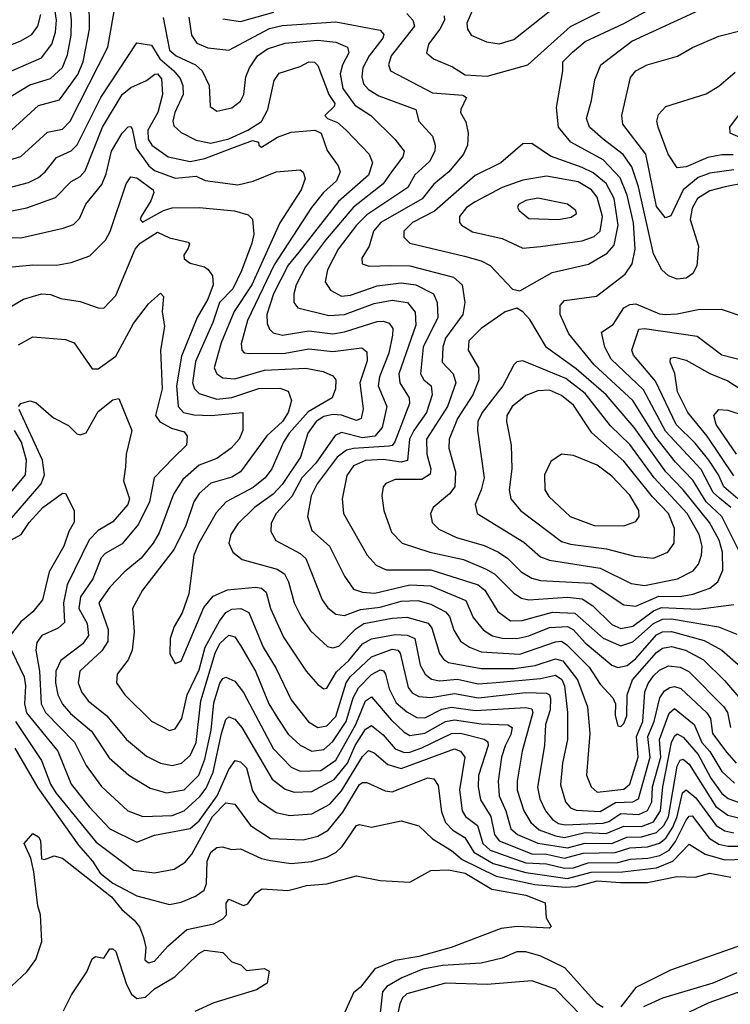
# Model space of a CAD drawing. Extents: x 1308313 to 1441400, y 959662 to 1036319.
# Tile 182 of 256: x 1329721 to 1332113, y 1009694 to 1013007. Entities that reach past the tile are written whole.
import ezdxf

# ---------------------------------------------------------------- set-up
doc = ezdxf.new("R2010")
doc.units = 0

msp = doc.modelspace()

# ---------------------------------------------------------------- linework, layer by layer
at = {"layer": '0CON10XD'}
for points in [[(1329655, 1012818.6), (1329795, 1012879), (1329829.1, 1012925), (1329841.4, 1012965), (1329845.4, 1013005), (1329822.8, 1013155)], [(1329666.5, 1012733.5), (1329755, 1012787.8), (1329825, 1012809.2), (1329865, 1012846.6), (1329881.8, 1012888.2), (1329894.3, 1012955), (1329895.6, 1013005.6), (1329878.6, 1013155)], [(1329646.4, 1012523.6), (1329725, 1012546.3), (1329815, 1012628.6), (1329865, 1012639), (1329891.6, 1012665), (1330018.4, 1012915), (1330046, 1013074)], [(1329695, 1012635.9), (1329785, 1012718.2), (1329855, 1012736.9), (1329917, 1012823), (1329934.9, 1012865), (1329955.9, 1012975), (1329954.8, 1013075)], [(1331150, 1013020), (1331151.6, 1013005), (1331135.6, 1012975), (1331097.1, 1012925), (1331091.2, 1012895), (1331114.4, 1012875), (1331178.3, 1012848.3), (1331221.2, 1012821.2), (1331295, 1012817.4), (1331431.9, 1012855), (1331575, 1012984.3), (1331774.5, 1013085.5)], [(1331252.7, 1013055), (1331225.9, 1012995), (1331228.5, 1012975), (1331241.1, 1012955), (1331292.3, 1012932.3), (1331335, 1012925.4), (1331385, 1012940.9), (1331515, 1013043.1)], [(1332204.7, 1011095), (1332085.1, 1011335), (1332032.5, 1011385), (1331987, 1011457), (1331928.5, 1011518.5), (1331862.2, 1011602.2), (1331784.8, 1011725), (1331655.2, 1011845), (1331569.9, 1011949.9), (1331541.1, 1012015), (1331540.9, 1012045), (1331555, 1012061.8), (1331663.3, 1012076.7), (1331759.8, 1012150.2), (1331782.5, 1012185), (1331793.4, 1012235), (1331787, 1012323), (1331766, 1012416), (1331743, 1012475), (1331685, 1012535.9), (1331576.5, 1012595), (1331534.7, 1012645), (1331528.8, 1012711.2), (1331550, 1012835), (1331550, 1012865), (1331582.3, 1012897.7), (1331625, 1012933.7), (1331755, 1012994.5), (1331875, 1013060.3)], [(1332165, 1012458.4), (1332095.7, 1012445), (1332045, 1012430.8), (1332003.2, 1012405), (1331985, 1012372.2), (1331978.4, 1012335), (1332006.6, 1012245), (1332001.2, 1012178.8), (1331987.1, 1012152.9), (1331965, 1012136.9), (1331935, 1012134.1), (1331905, 1012145.3), (1331883.4, 1012165), (1331855, 1012218.9), (1331804.9, 1012444.9), (1331781.5, 1012511.5), (1331753, 1012553), (1331685.5, 1012604.5), (1331639.1, 1012645), (1331628.8, 1012675), (1331646.5, 1012735), (1331657.8, 1012805), (1331677.8, 1012855), (1331781.5, 1012935), (1332064.8, 1013065.2)], [(1329655, 1012908.3), (1329725, 1012936.1), (1329762.3, 1012957.7), (1329781.9, 1012985), (1329792.1, 1013025)], [(1330204.3, 1013014.3), (1330226, 1012905), (1330248.1, 1012885), (1330313.2, 1012855), (1330335.8, 1012835), (1330358.8, 1012785), (1330362.5, 1012715), (1330385, 1012699.4), (1330435, 1012710.8), (1330465, 1012732.5), (1330475.3, 1012755), (1330482.4, 1012815), (1330494.8, 1012845), (1330521.6, 1012885), (1330555, 1012909.2), (1330615, 1012927.6), (1330725, 1012938.1), (1330785, 1012931.1), (1330824.5, 1012915), (1330829, 1012895), (1330808.3, 1012855), (1330800.6, 1012825), (1330809.4, 1012775), (1330849.9, 1012719.9), (1330903.8, 1012685), (1330984.6, 1012605), (1331015.3, 1012565), (1331010.6, 1012545), (1330972.4, 1012495), (1330945.1, 1012454.9), (1330844.4, 1012375.6), (1330751.2, 1012265), (1330682.8, 1012175), (1330652, 1012115), (1330643.9, 1012085), (1330644.2, 1012055), (1330657.5, 1012037.5), (1330761.8, 1012011.8), (1330815, 1012014.6), (1330915, 1012052.4), (1330975, 1012063.3), (1331027.1, 1012055), (1331052.6, 1012022.6), (1331055, 1011979.4), (1330997.1, 1011815), (1331000.4, 1011785), (1331032, 1011735), (1331033.3, 1011715), (1330983.8, 1011586.2), (1330975.5, 1011574.5), (1330965, 1011571.5), (1330844.4, 1011564.4), (1330821.8, 1011558.2), (1330789.7, 1011535), (1330722.6, 1011445), (1330702.8, 1011405), (1330690.3, 1011335), (1330705, 1011287.5), (1330763.6, 1011235), (1330814.1, 1011134.1), (1330845, 1011090.4), (1330875, 1011080.4), (1330916.8, 1011076.8), (1331035, 1011104.6), (1331105, 1011101.7), (1331222.6, 1011052.6), (1331247.7, 1010995), (1331282.8, 1010952.8), (1331313.1, 1010933.1), (1331345, 1010925.4), (1331395.1, 1010924.9), (1331435, 1010933.7), (1331505, 1010962), (1331565, 1010965.4), (1331585, 1010953.8), (1331625, 1010910.2), (1331715.1, 1010835.1), (1331735, 1010826.5), (1331766.2, 1010833.8), (1331795, 1010857), (1331865, 1010936.4), (1331885, 1010946.5), (1331915, 1010948.4), (1332025, 1010917.3), (1332084.9, 1010884.9), (1332149.4, 1010829.4)], [(1330290.2, 1013015), (1330299.2, 1012955), (1330318, 1012928), (1330355, 1012912.6), (1330425, 1012904.7), (1330562.2, 1012977.8), (1330605, 1012987.5), (1330785, 1012999.7), (1330935, 1012971.8), (1330946.9, 1012956.9), (1330943.8, 1012945), (1330898.2, 1012885), (1330876.3, 1012845), (1330872.8, 1012815), (1330878.3, 1012791.7), (1330895, 1012772), (1330930.6, 1012750.6), (1331054.5, 1012705), (1331064.6, 1012665), (1331111.3, 1012615), (1331120.3, 1012585), (1331119, 1012565), (1331100.4, 1012529.6), (1331051.6, 1012485), (1331027.8, 1012442.2), (1330890.1, 1012349.9), (1330855, 1012316), (1330793, 1012235), (1330757.4, 1012165), (1330749.4, 1012125), (1330767.2, 1012097.2), (1330805, 1012077), (1330835, 1012080.2), (1330925, 1012111), (1331005, 1012121.8), (1331055, 1012114.2), (1331114.1, 1012085), (1331126.5, 1012055), (1331129.3, 1012005), (1331079, 1011905), (1331070.2, 1011815), (1331081.9, 1011795), (1331106.3, 1011775), (1331110.2, 1011745), (1331090.5, 1011685), (1331048, 1011625), (1331034, 1011595), (1331026.2, 1011523.8), (1331005, 1011518), (1330945, 1011527.5), (1330885, 1011523.3), (1330844.4, 1011505.6), (1330822.7, 1011472.7), (1330806.7, 1011395), (1330811.8, 1011345), (1330890.6, 1011205), (1330921.1, 1011171.1), (1330955, 1011155.3), (1331105, 1011155.4), (1331265, 1011105.2), (1331287.3, 1011087.3), (1331330.5, 1011015), (1331373.5, 1010983.5), (1331412.5, 1010985), (1331515, 1011012.8), (1331590.1, 1011010.1), (1331685.7, 1010925.7), (1331745, 1010900.3), (1331785, 1010913.4), (1331854.6, 1010975), (1331885, 1010989.9), (1331915, 1010990.9), (1332074.1, 1010964.1), (1332135, 1010938.7)], [(1330405, 1013009.6), (1330465, 1013000.6), (1330577.2, 1013032.8)], [(1331025, 1013027.5), (1331045.2, 1013005), (1331049.8, 1012985), (1330972.2, 1012885), (1330962.7, 1012855), (1330970, 1012835), (1331110.9, 1012760.9), (1331213.2, 1012753.2), (1331225.6, 1012745), (1331205.9, 1012705), (1331205.4, 1012695), (1331223.5, 1012663.5), (1331231.3, 1012625), (1331228.7, 1012585), (1331214.7, 1012555), (1331166.2, 1012495), (1331115, 1012453.5), (1331075.8, 1012404.2), (1330936.8, 1012325), (1330911.9, 1012295), (1330897.6, 1012245), (1330873.2, 1012205), (1330874.5, 1012185), (1330897.5, 1012177.5), (1330969.5, 1012179.5), (1331035, 1012178.8), (1331181.1, 1012141.1), (1331210.6, 1012115), (1331220.2, 1012055), (1331212.6, 1012015), (1331155.2, 1011935), (1331145.2, 1011905), (1331143.9, 1011855), (1331180.7, 1011815), (1331189.5, 1011785), (1331161.9, 1011705), (1331090.2, 1011595), (1331091.7, 1011545), (1331105.2, 1011495), (1331102.7, 1011477.3), (1331075, 1011459.3), (1330985, 1011459.3), (1330953.7, 1011446.3), (1330945.3, 1011434.7), (1330940, 1011405), (1330946.8, 1011355), (1330972.9, 1011282.9), (1331008.9, 1011245), (1331101.4, 1011215), (1331215, 1011190.8), (1331291.9, 1011158.1), (1331320.9, 1011140.9), (1331385, 1011077.3), (1331410.6, 1011060.6), (1331435.2, 1011055.2), (1331565, 1011063.6), (1331615, 1011058.2), (1331651.1, 1011035), (1331715, 1010971.6), (1331745, 1010958.6), (1331785, 1010966.6), (1331855, 1011017.9), (1331881.3, 1011028.7), (1332005, 1011023.8), (1332125, 1011039)], [(1332125, 1012501.3), (1332045, 1012491), (1332005, 1012476.5), (1331954.2, 1012435), (1331913.6, 1012346.4), (1331895, 1012340.4), (1331865, 1012377.9), (1331829, 1012555), (1331751.4, 1012655), (1331748.6, 1012685), (1331777.4, 1012812.6), (1331795.5, 1012835), (1331833.1, 1012855), (1331935.7, 1012884.3), (1331986.4, 1012913.6), (1332075, 1012951.8), (1332155, 1012971.4)], [(1329665, 1012437), (1329750.4, 1012459.6), (1329785, 1012476.4), (1329807.2, 1012495), (1329845, 1012542.9), (1329895, 1012566.1), (1329914.6, 1012585.4), (1329993.9, 1012745), (1330115, 1012929.4), (1330165, 1012920.8), (1330193.5, 1012875), (1330240.2, 1012835), (1330261.1, 1012808.9), (1330270.8, 1012785), (1330271.7, 1012755), (1330243, 1012695), (1330237, 1012665), (1330240.2, 1012650.2), (1330265, 1012627.1), (1330315, 1012601.6), (1330365, 1012591.3), (1330425, 1012606.6), (1330489.5, 1012635), (1330535, 1012664.1), (1330556.5, 1012705), (1330577.4, 1012802.6), (1330595, 1012827.1), (1330665, 1012849.3), (1330695, 1012865.2), (1330713.8, 1012863.8), (1330725, 1012852.5), (1330762.2, 1012755), (1330781.9, 1012725), (1330779.7, 1012715), (1330748.2, 1012685), (1330757.5, 1012675), (1330790.6, 1012660.6), (1330819.8, 1012635), (1330897.2, 1012555), (1330909.3, 1012525), (1330895, 1012484.3), (1330794.4, 1012395), (1330660.6, 1012225), (1330625, 1012180.6), (1330575.7, 1012085), (1330553.2, 1012015), (1330553.9, 1011985), (1330561.6, 1011965), (1330575, 1011953.7), (1330605.9, 1011945.9), (1330695, 1011959.7), (1330775, 1011950.3), (1330815, 1011956.8), (1330925, 1011991.7), (1330945, 1011992.9), (1330965.5, 1011985.5), (1330977.5, 1011967.5), (1330976.3, 1011945), (1330964.3, 1011884.3), (1330932.2, 1011805), (1330927.9, 1011775), (1330957.4, 1011705), (1330941.2, 1011635), (1330917.3, 1011605), (1330875, 1011599.9), (1330805, 1011618.3), (1330782.8, 1011607.2), (1330718.4, 1011515), (1330671.3, 1011465), (1330637.1, 1011402.9), (1330584.8, 1011345), (1330567.7, 1011312.3), (1330566.9, 1011285), (1330583.8, 1011253.8), (1330665, 1011211), (1330685, 1011193.8), (1330739.5, 1011055), (1330758.2, 1011028.2), (1330785, 1011006.9), (1330815, 1011002.3), (1330868.2, 1011021.8), (1330935, 1011029.8), (1331005, 1011050.6), (1331062, 1011052), (1331105, 1011040.6), (1331155, 1011014.8), (1331168.6, 1010998.6), (1331182.3, 1010952.3), (1331205, 1010915.9), (1331235.1, 1010895.1), (1331275, 1010880.2), (1331405, 1010872.1), (1331525, 1010913.2), (1331545.1, 1010915.1), (1331563.6, 1010903.6), (1331637.8, 1010827.8), (1331675, 1010770.6), (1331718.5, 1010725), (1331726.9, 1010705), (1331726.1, 1010665), (1331735, 1010631.2), (1331745, 1010628.1), (1331755, 1010638.1), (1331765.6, 1010664.4), (1331766.4, 1010735), (1331784.3, 1010785), (1331865, 1010877.8), (1331885, 1010891.6), (1331915, 1010897.3), (1331962.5, 1010885), (1332022.7, 1010852.7), (1332093.7, 1010783.7), (1332148.8, 1010718.8)], [(1329644, 1012354), (1329745, 1012373.4), (1329841.5, 1012408.5), (1329895, 1012462.4), (1329925, 1012478.9), (1329941.4, 1012498.6), (1329999.9, 1012645), (1330066.1, 1012755), (1330095, 1012778.9), (1330147.7, 1012802.3), (1330175.9, 1012824.1), (1330185, 1012825.3), (1330198.2, 1012808.2), (1330202.4, 1012755), (1330186.4, 1012695), (1330152.2, 1012635), (1330153.2, 1012605), (1330166.3, 1012585), (1330221.5, 1012545), (1330295, 1012530.1), (1330345, 1012540.4), (1330435.2, 1012575), (1330505, 1012600), (1330525.4, 1012595.4), (1330526.2, 1012585), (1330535, 1012578), (1330588.6, 1012611.4), (1330635, 1012628.7), (1330715.1, 1012635.1), (1330735.8, 1012625), (1330756.4, 1012566.4), (1330793.3, 1012515), (1330800.3, 1012495), (1330787.3, 1012465), (1330743.5, 1012425), (1330704, 1012375), (1330578.4, 1012181.6), (1330488, 1011995), (1330466.5, 1011916.5), (1330468.5, 1011895), (1330476.4, 1011886.4), (1330493.6, 1011883.6), (1330615, 1011884.6), (1330695, 1011899.7), (1330775, 1011890.8), (1330872.7, 1011902.7), (1330889.3, 1011889.3), (1330891.4, 1011858.6), (1330866.8, 1011785), (1330877.2, 1011697.2), (1330870.3, 1011665), (1330855, 1011658), (1330805, 1011676.4), (1330775, 1011678.9), (1330745, 1011671.2), (1330719.6, 1011655), (1330691.1, 1011615), (1330666.6, 1011535), (1330605, 1011442.8), (1330575, 1011410), (1330512, 1011365), (1330455, 1011310.3), (1330431.9, 1011275), (1330424.7, 1011245), (1330438.2, 1011215), (1330470.3, 1011190.3), (1330587.8, 1011157.8), (1330612.1, 1011142.1), (1330626.5, 1011115), (1330645.7, 1011045), (1330669.5, 1010995), (1330700.7, 1010950.7), (1330757.6, 1010897.6), (1330775, 1010893.1), (1330795, 1010898.9), (1330853, 1010957), (1330879.7, 1010975), (1330975, 1010992.5), (1331025, 1010996.7), (1331096.2, 1010976.2), (1331108.8, 1010958.8), (1331134.6, 1010874.6), (1331147.6, 1010855), (1331165, 1010843.6), (1331275, 1010823.6), (1331386.2, 1010823.8), (1331456.2, 1010833.8), (1331525, 1010856), (1331549.6, 1010849.6), (1331599, 1010785), (1331633.2, 1010695), (1331641, 1010605), (1331629.5, 1010465), (1331645.2, 1010425.2), (1331665, 1010406.9), (1331755, 1010417.1), (1331775.4, 1010434.6), (1331803, 1010525), (1331798, 1010595), (1331818.7, 1010645), (1331825.3, 1010744.7), (1331836.4, 1010773.6), (1331855, 1010798.5)], [(1332122.7, 1012552.7), (1332085, 1012552.5), (1332037.3, 1012542.7), (1331965, 1012512), (1331935, 1012508.5), (1331904, 1012554), (1331870.4, 1012645), (1331866.5, 1012665), (1331872.2, 1012687.8), (1331896.2, 1012715), (1332032, 1012758), (1332075, 1012783.5), (1332129.4, 1012830.6)], [(1332205.5, 1012585), (1332113.3, 1012625), (1332112.2, 1012645), (1332141.1, 1012685)], [(1329575, 1012274.4), (1329725, 1012273.3), (1329868, 1012305), (1329901.9, 1012318.1), (1329922.2, 1012337.8), (1329943.8, 1012386.2), (1329997.5, 1012452.5), (1330012.1, 1012487.9), (1330030.6, 1012565), (1330065.7, 1012625), (1330086.2, 1012646.2), (1330095, 1012647.3), (1330099.5, 1012639.5), (1330113.8, 1012575), (1330155.9, 1012515), (1330175, 1012499.7), (1330245, 1012474.1), (1330315, 1012480), (1330345.3, 1012465.3), (1330455, 1012451.2), (1330506.7, 1012463.3), (1330585, 1012495.4), (1330665, 1012501.8), (1330675, 1012494.4), (1330682.4, 1012472.4), (1330668.8, 1012435), (1330596.6, 1012323.4), (1330502.3, 1012115), (1330442.8, 1012025), (1330399.4, 1011919.4), (1330376.3, 1011835), (1330384.6, 1011815), (1330405, 1011801.8), (1330445, 1011798.9), (1330545, 1011827.1), (1330685, 1011834.5), (1330742.8, 1011822.8), (1330775, 1011808.7), (1330785.9, 1011795), (1330784.8, 1011765.2), (1330773.6, 1011735), (1330692.5, 1011687.5), (1330628.8, 1011615), (1330608.9, 1011585), (1330570, 1011495), (1330548.1, 1011465), (1330507.3, 1011432.7), (1330415.9, 1011384.1), (1330383.1, 1011346.9), (1330323.7, 1011245), (1330307.5, 1011205), (1330290.6, 1011075), (1330268.7, 1011011.3), (1330241.5, 1010965), (1330227.9, 1010925), (1330227, 1010873), (1330245, 1010840), (1330265, 1010848.6), (1330340.8, 1011029.2), (1330372.6, 1011067.4), (1330421.2, 1011088.8), (1330515, 1011097.6), (1330535, 1011093.8), (1330550.6, 1011080.6), (1330565.6, 1011025), (1330609.5, 1010929.5), (1330685.3, 1010815), (1330725, 1010769.5), (1330745, 1010755.6), (1330755, 1010757.8), (1330787.3, 1010812.7), (1330829.5, 1010850.5), (1330875, 1010906.7), (1330905, 1010923.3), (1330985, 1010937.9), (1331026, 1010936), (1331051.5, 1010925), (1331069.3, 1010835), (1331085.7, 1010805), (1331107.4, 1010787.4), (1331135, 1010781.7), (1331195, 1010787.6), (1331265, 1010772.1), (1331325, 1010776.7), (1331475, 1010789.7), (1331525, 1010800.9), (1331546.3, 1010786.3), (1331554.9, 1010765), (1331565.4, 1010675.4), (1331564.8, 1010585), (1331548.8, 1010505), (1331541.9, 1010431.9), (1331558.4, 1010375), (1331575.2, 1010355.2), (1331595, 1010346.6), (1331675, 1010342), (1331727.4, 1010372.6), (1331785, 1010374.7), (1331804.5, 1010385.5), (1331844.1, 1010525), (1331835.3, 1010595), (1331856.9, 1010645), (1331875.7, 1010725), (1331891.5, 1010748.5), (1331910.2, 1010759.8), (1331925, 1010762.9), (1331946.6, 1010756.6), (1332034.5, 1010674.5), (1332047, 1010655), (1332053.9, 1010605), (1332101.2, 1010541.2), (1332132.9, 1010505)], [(1331405, 1012094), (1331513.8, 1012156.2), (1331636.2, 1012183.8), (1331698.4, 1012221.6), (1331722.1, 1012247.9), (1331736, 1012315), (1331722.8, 1012405), (1331695, 1012455.6), (1331651.2, 1012491.2), (1331615, 1012510.1), (1331507.8, 1012547.8), (1331445, 1012590), (1331415, 1012589.2), (1331340.9, 1012525), (1331255, 1012482.9), (1331117.4, 1012362.6), (1331044, 1012325), (1331014.7, 1012295), (1331014.8, 1012274.8), (1331034.8, 1012254.8), (1331219.1, 1012210.9), (1331274.3, 1012195), (1331305, 1012179.3), (1331380.5, 1012100.5), (1331405, 1012094)], [(1329672.9, 1012172.9), (1329765, 1012182), (1329845, 1012181), (1329895, 1012189.4), (1329957.2, 1012212.8), (1330009.8, 1012265), (1330025.5, 1012294.5), (1330079.7, 1012455), (1330095, 1012477.9), (1330115, 1012474.6), (1330170.9, 1012435), (1330173.2, 1012425), (1330162.6, 1012397.4), (1330129.6, 1012345), (1330126.7, 1012335), (1330135, 1012325.6), (1330205, 1012364.9), (1330235, 1012374.2), (1330325.2, 1012375.2), (1330444.2, 1012364.2), (1330490.2, 1012350.2), (1330505.3, 1012335.3), (1330509.4, 1012285), (1330503, 1012255), (1330468.3, 1012161.7), (1330438.6, 1012101.4), (1330394.2, 1012055), (1330371.7, 1011988.3), (1330313.2, 1011856.8), (1330303.2, 1011785), (1330309.8, 1011765), (1330325, 1011749.5), (1330385, 1011730.2), (1330435, 1011735.4), (1330526.3, 1011766.3), (1330596.7, 1011766.7), (1330625, 1011757.3), (1330636.7, 1011725), (1330624.8, 1011685), (1330606, 1011655), (1330553, 1011607), (1330464.8, 1011485), (1330435, 1011467.1), (1330365, 1011447.5), (1330325, 1011412.2), (1330307.7, 1011385), (1330281, 1011305), (1330241.5, 1011225), (1330135, 1011087.5), (1330101.2, 1011025), (1330106.4, 1010946.4), (1330099.5, 1010885), (1330086.8, 1010853.2), (1330049.6, 1010805), (1330047.1, 1010775), (1330075.5, 1010735), (1330165, 1010646.9), (1330225, 1010615.5), (1330245, 1010620), (1330267.1, 1010655), (1330285.1, 1010735), (1330325, 1010818.8), (1330345.6, 1010895), (1330393.3, 1010983.3), (1330415, 1011011.6), (1330435, 1011023.5), (1330465.2, 1011025.2), (1330492.1, 1011012.1), (1330540.6, 1010895), (1330584.1, 1010824.1), (1330635, 1010717.9), (1330693.7, 1010643.7), (1330725, 1010625.2), (1330755, 1010631.1), (1330785, 1010661.6), (1330820, 1010775), (1330833.3, 1010795), (1330905, 1010862.3), (1330975, 1010888.1), (1330994.6, 1010885), (1331001.9, 1010875), (1331029.5, 1010759.5), (1331041.9, 1010741.9), (1331065, 1010729.4), (1331105, 1010725.8), (1331185, 1010739.8), (1331265.5, 1010724.5), (1331425, 1010742.8), (1331495, 1010740.3), (1331505.3, 1010735.3), (1331507.9, 1010722.1), (1331507.2, 1010685), (1331491.6, 1010635), (1331488, 1010565), (1331464.5, 1010424.5), (1331472.2, 1010385), (1331491.3, 1010345), (1331515, 1010315.2), (1331535, 1010302.4), (1331557.2, 1010297.2), (1331685, 1010303.6), (1331705, 1010309), (1331745, 1010335.9), (1331805, 1010332.1), (1331834.3, 1010345.7), (1331848.9, 1010375), (1331851.9, 1010425), (1331879.5, 1010525), (1331874.9, 1010585), (1331907.2, 1010672.8), (1331925, 1010689.5), (1331992.3, 1010635), (1332017.1, 1010575), (1332044.6, 1010544.6), (1332085, 1010477.5), (1332127.4, 1010437.4)], [(1331415, 1012238.4), (1331475, 1012244.3), (1331615, 1012263.2), (1331655, 1012277.3), (1331675.2, 1012295), (1331683, 1012345), (1331665, 1012409.6), (1331645.6, 1012435), (1331601.1, 1012461.1), (1331495, 1012480.2), (1331415, 1012467.2), (1331345, 1012442), (1331255, 1012394.1), (1331224.8, 1012375), (1331201.9, 1012345), (1331202, 1012325), (1331208.8, 1012315), (1331245, 1012293.3), (1331345, 1012270.4), (1331415, 1012238.4)], [(1331535, 1012334.8), (1331577.8, 1012342.2), (1331595.4, 1012354.6), (1331592.9, 1012365), (1331565, 1012386.4), (1331465, 1012406.8), (1331425, 1012398.2), (1331400, 1012385), (1331397.1, 1012375), (1331402.9, 1012365), (1331435, 1012338.2), (1331535, 1012334.8)], [(1329655, 1012020.6), (1329733.8, 1012066.2), (1329795, 1012084.8), (1329825, 1012082.2), (1329859.2, 1012069.2), (1329925, 1012058.2), (1329985, 1012036.8), (1330005, 1012036.2), (1330045, 1012078.5), (1330109.4, 1012235), (1330126.8, 1012255), (1330185, 1012291.5), (1330225, 1012272.5), (1330288, 1012258), (1330293.2, 1012253.2), (1330288, 1012238), (1330273.3, 1012215), (1330275, 1012201.9), (1330295, 1012187.2), (1330343.8, 1012175), (1330356, 1012166), (1330370.6, 1012145), (1330372.5, 1012115), (1330355, 1012066.9), (1330318.8, 1012005), (1330265.4, 1011875), (1330248.9, 1011775), (1330254.8, 1011705), (1330272.3, 1011685), (1330307.5, 1011677.5), (1330365.4, 1011674.6), (1330472.5, 1011685), (1330472.9, 1011625), (1330459.5, 1011595), (1330432.6, 1011565), (1330385, 1011530), (1330325, 1011507.8), (1330270.5, 1011459.5), (1330239.2, 1011410.8), (1330190.2, 1011279.8), (1330171, 1011245), (1330130.5, 1011195), (1330072.7, 1011147.3), (1330025, 1011096.8), (1329988, 1011045), (1330019, 1010955), (1330018.4, 1010915), (1329997.4, 1010882.6), (1329923.4, 1010815), (1329917.6, 1010775), (1329928.9, 1010745), (1329951.2, 1010715), (1330015, 1010664.2), (1330080.7, 1010585), (1330148.1, 1010528.1), (1330195.5, 1010505.5), (1330235, 1010497.6), (1330266.2, 1010505), (1330295, 1010530.7), (1330314.9, 1010575), (1330330.7, 1010715), (1330378.9, 1010875), (1330395, 1010907.2), (1330425, 1010935.9), (1330445, 1010930), (1330465, 1010900.9), (1330515.5, 1010815), (1330559.7, 1010705), (1330590.5, 1010655), (1330625, 1010603.1), (1330665.7, 1010565.7), (1330705, 1010545.7), (1330745, 1010551), (1330775, 1010578.4), (1330820.2, 1010645), (1330844.3, 1010725), (1330861.6, 1010758.4), (1330905, 1010803.8), (1330935, 1010819.3), (1330945.9, 1010815.9), (1330952.5, 1010805), (1330964.8, 1010755), (1330988.6, 1010708.6), (1331025, 1010677.3), (1331058.5, 1010658.5), (1331085, 1010657.3), (1331142.8, 1010687.2), (1331175, 1010693.8), (1331255, 1010682.5), (1331425, 1010692), (1331445, 1010687.8), (1331448.5, 1010675), (1331412.3, 1010545), (1331395.9, 1010445), (1331396.4, 1010413.6), (1331418.4, 1010345), (1331441.5, 1010305), (1331470.5, 1010280.5), (1331525, 1010260.6), (1331555, 1010254.6), (1331625, 1010271.3), (1331695, 1010268.2), (1331755, 1010293.4), (1331815, 1010292.3), (1331855, 1010307.8), (1331877.9, 1010345), (1331886.6, 1010425), (1331915.8, 1010574.2), (1331925, 1010595.8), (1331935, 1010603.2), (1331955, 1010592.3), (1332005, 1010533.9), (1332047.5, 1010455), (1332085, 1010403.1), (1332106, 1010386), (1332145, 1010371.2)], [(1329717.1, 1011912.9), (1329765, 1011940), (1329875, 1011931.1), (1329905, 1011919.2), (1329965, 1011832), (1329985, 1011831.9), (1330045.3, 1011875), (1330104.6, 1011985), (1330155, 1012051.1), (1330195, 1012086.2), (1330205.7, 1012075), (1330200.4, 1012025), (1330208.7, 1011975), (1330195.4, 1011895), (1330200.8, 1011765), (1330178.4, 1011675), (1330193.5, 1011653.5), (1330232.6, 1011632.6), (1330275, 1011619.6), (1330284.5, 1011605), (1330283.1, 1011575), (1330238.1, 1011531.9), (1330174.3, 1011465), (1330158.6, 1011385), (1330121, 1011309), (1330066.5, 1011243.5), (1330009.4, 1011210.6), (1329995, 1011196.1), (1329967.5, 1011125), (1329926, 1011065), (1329920.6, 1011025), (1329948.8, 1010975), (1329953, 1010935), (1329933.8, 1010906.2), (1329860, 1010850), (1329843.3, 1010815), (1329841.7, 1010775), (1329849.7, 1010735), (1329865, 1010703.6), (1329892, 1010672), (1329962.5, 1010612.5), (1330022.7, 1010522.7), (1330088.5, 1010465), (1330160.6, 1010420.6), (1330215, 1010405.7), (1330275, 1010414.8), (1330324.8, 1010465), (1330345, 1010518.7), (1330365.6, 1010615.6), (1330375, 1010708.2), (1330395, 1010774.6), (1330405, 1010790.4), (1330415, 1010794.7), (1330445, 1010780.7), (1330475, 1010743.2), (1330575, 1010554.8), (1330635, 1010491.2), (1330665, 1010478.2), (1330735, 1010480.7), (1330785, 1010514.6), (1330852.5, 1010635), (1330885, 1010714.7), (1330905, 1010728.2), (1330971.4, 1010651.4), (1331015, 1010609), (1331035, 1010598.2), (1331085, 1010605.8), (1331154.6, 1010645.4), (1331185, 1010650.4), (1331275, 1010637), (1331365, 1010634.2), (1331379.1, 1010625), (1331375, 1010601.1), (1331355, 1010563.4), (1331343.4, 1010525), (1331332.3, 1010445), (1331335.1, 1010395.1), (1331357.5, 1010345), (1331375, 1010284.3), (1331397.5, 1010265), (1331465, 1010235.7), (1331565, 1010220.5), (1331625, 1010235.8), (1331715, 1010235.1), (1331765, 1010256), (1331815, 1010256.6), (1331865, 1010271.8), (1331889.8, 1010295), (1331905.1, 1010324.9), (1331934.7, 1010495), (1331944.9, 1010515.1), (1331955, 1010518), (1331975, 1010501.6), (1332065, 1010359.7), (1332105, 1010330), (1332155, 1010317.3)], [(1332114.9, 1011365), (1332077, 1011397), (1332055.8, 1011415.8), (1332015, 1011493.4), (1331895, 1011622.5), (1331821.2, 1011761.2), (1331711.8, 1011865), (1331691.2, 1011905), (1331679.5, 1011955), (1331718.8, 1011981.2), (1331755, 1012037.1), (1331775, 1012048.3), (1331795, 1012050.7), (1331875, 1012017.6), (1331895, 1012014.8), (1331935, 1012017), (1332005, 1012032.1), (1332082.7, 1012032.7), (1332165.3, 1012005.3)], [(1331795, 1011033.5), (1331872.8, 1011067.2), (1331945, 1011065.6), (1331986.8, 1011073.2), (1332045, 1011094.4), (1332071.9, 1011115), (1332088.4, 1011155), (1332087.6, 1011215), (1332075.4, 1011255), (1332043, 1011315), (1331955, 1011425.2), (1331896.6, 1011485), (1331789.4, 1011635), (1331695.5, 1011745), (1331595, 1011832.6), (1331495, 1011904.2), (1331438.3, 1011998.3), (1331415, 1012024.3), (1331395, 1012036), (1331355, 1012024.4), (1331275, 1011967.9), (1331233.6, 1011926.4), (1331230.4, 1011895), (1331265.8, 1011835), (1331266.8, 1011795), (1331247.2, 1011745), (1331194.6, 1011665), (1331167.3, 1011595), (1331165.7, 1011565), (1331187.9, 1011485), (1331185.6, 1011435), (1331168.3, 1011411.7), (1331113.6, 1011365), (1331104.6, 1011345), (1331110, 1011315), (1331132.7, 1011292.7), (1331191.5, 1011265), (1331285, 1011237.5), (1331333.1, 1011215), (1331364, 1011194), (1331409.2, 1011149.2), (1331445, 1011127.9), (1331475, 1011119.3), (1331645, 1011110.3), (1331755, 1011038.1), (1331795, 1011033.5)], [(1332138.8, 1011395), (1332091.2, 1011435), (1332074, 1011475), (1332041.5, 1011525), (1331995, 1011582.4), (1331931.5, 1011645), (1331861.1, 1011791.1), (1331787.5, 1011877.5), (1331782.3, 1011895), (1331805, 1011965.3), (1331825, 1011968), (1332001.8, 1011941.8), (1332085, 1011879.2), (1332167.4, 1011857.4)], [(1331825, 1011103.2), (1331935.6, 1011125), (1331987.9, 1011152.1), (1332006.2, 1011175), (1332016.4, 1011205), (1332018.4, 1011235), (1332008.1, 1011275), (1331968.2, 1011345), (1331857.1, 1011465), (1331775, 1011577.4), (1331710.6, 1011640.6), (1331625, 1011749.3), (1331559.5, 1011799.5), (1331415, 1011858.5), (1331395, 1011855.7), (1331385, 1011845.8), (1331348, 1011775), (1331278.3, 1011685), (1331263.6, 1011655), (1331262.5, 1011625), (1331284.3, 1011465), (1331274.8, 1011425.2), (1331254.7, 1011375), (1331261.8, 1011345), (1331418.2, 1011248.2), (1331475, 1011199.5), (1331505, 1011188.1), (1331675, 1011161.4), (1331779.9, 1011109.9), (1331825, 1011103.2)], [(1332125, 1011472.1), (1332035.1, 1011605.1), (1331970.2, 1011685), (1331936, 1011755), (1331926.3, 1011816.3), (1331910.5, 1011855), (1331912.2, 1011867.8), (1331925, 1011871.5), (1331965, 1011861.4), (1332045, 1011816.8), (1332105, 1011792), (1332195, 1011733)], [(1331855, 1011194.7), (1331903.5, 1011215), (1331924.8, 1011245.2), (1331926, 1011295), (1331905.9, 1011345), (1331851.7, 1011401.7), (1331755, 1011521.3), (1331646.9, 1011616.9), (1331585, 1011710.2), (1331545, 1011742.6), (1331505, 1011759.8), (1331465, 1011758.3), (1331425, 1011742.5), (1331378.9, 1011705), (1331361.6, 1011675), (1331359.7, 1011655), (1331375.9, 1011575), (1331378.1, 1011495), (1331368.8, 1011425), (1331375, 1011394.4), (1331406.8, 1011355), (1331545, 1011250.6), (1331575, 1011241.5), (1331696.3, 1011226.3), (1331791.3, 1011201.3), (1331855, 1011194.7)], [(1329716.7, 1011705), (1329725, 1011715.6), (1329755, 1011724.3), (1329775, 1011718.6), (1329835, 1011667.1), (1329885, 1011641.1), (1329913.4, 1011613.4), (1329925, 1011610), (1329945, 1011616.7), (1329985, 1011688.4), (1330035, 1011727.7), (1330055, 1011732.5), (1330099.1, 1011625), (1330079.1, 1011545), (1330077.7, 1011502.3), (1330070.7, 1011455), (1330090.9, 1011395), (1330085, 1011375.6), (1330035, 1011316.8), (1329985, 1011288.2), (1329955, 1011256.9), (1329881.1, 1011105), (1329868.4, 1011045), (1329871.9, 1010978.1), (1329851, 1010959), (1329795.5, 1010935), (1329779.3, 1010910.7), (1329775.7, 1010885), (1329788.1, 1010815), (1329793, 1010705), (1329808.3, 1010675), (1329905.8, 1010575.8), (1329945, 1010496.8), (1329996.6, 1010426.6), (1330084.8, 1010344.8), (1330135.2, 1010325.2), (1330235, 1010329.1), (1330275.1, 1010344.9), (1330327.2, 1010392.8), (1330349.1, 1010420.9), (1330372.6, 1010475), (1330400, 1010605), (1330415, 1010651.5), (1330425, 1010661.3), (1330445, 1010653.3), (1330469.1, 1010625), (1330571.4, 1010451.4), (1330615, 1010417.4), (1330645, 1010407.1), (1330705, 1010410), (1330779.5, 1010450.5), (1330824.3, 1010505), (1330850.8, 1010565), (1330885, 1010619.2), (1330905, 1010632.3), (1330945, 1010600.8), (1330985, 1010552.7), (1331015, 1010541.3), (1331035, 1010541.9), (1331075, 1010556.5), (1331175, 1010605.1), (1331205, 1010605.5), (1331285.3, 1010585.3), (1331296.7, 1010576.7), (1331298.8, 1010565), (1331266, 1010464), (1331264.8, 1010425), (1331272.1, 1010382.1), (1331307.2, 1010325), (1331319.3, 1010265), (1331335, 1010243.8), (1331445, 1010199.8), (1331495, 1010198.5), (1331555, 1010185.4), (1331618.2, 1010201.8), (1331726, 1010204), (1331775, 1010220.2), (1331835, 1010223.4), (1331875, 1010235.5), (1331896.9, 1010253.1), (1331920.3, 1010289.7), (1331934.8, 1010325), (1331952.4, 1010405), (1331965, 1010414.8), (1331997.9, 1010387.9), (1332065.4, 1010295.4), (1332095, 1010277.4), (1332125, 1010270.7)], [(1329695, 1011330.9), (1329793.3, 1011445), (1329804.8, 1011475), (1329797.5, 1011525), (1329719.7, 1011695)], [(1332134.4, 1011545), (1332065.7, 1011645), (1332058.2, 1011675), (1332074.7, 1011695.3), (1332105, 1011692.9), (1332160, 1011675)], [(1329675, 1011396.1), (1329740.3, 1011475), (1329743.8, 1011525), (1329726.8, 1011585), (1329704.1, 1011625)], [(1331755, 1011304.1), (1331795, 1011318.5), (1331806.1, 1011335), (1331805.3, 1011355), (1331775, 1011407.2), (1331715, 1011470.5), (1331665, 1011507.4), (1331585, 1011540.8), (1331545, 1011544.4), (1331509.8, 1011520.2), (1331487.7, 1011475), (1331489.3, 1011425), (1331502.8, 1011402.8), (1331574.6, 1011335), (1331655, 1011304.4), (1331755, 1011304.1)], [(1329691.6, 1011255), (1329725.9, 1011275), (1329752.7, 1011315), (1329798.7, 1011365), (1329865, 1011413.8), (1329875, 1011412.5), (1329904.4, 1011355), (1329905, 1011316), (1329886.3, 1011285), (1329869.5, 1011235), (1329820.8, 1011149.2), (1329798.5, 1011055), (1329765.8, 1011014.2), (1329725, 1010980.8), (1329689, 1010935)], [(1329683.8, 1010905), (1329736, 1010795), (1329740.6, 1010765), (1329737.5, 1010705), (1329744.4, 1010674.4), (1329849.1, 1010545), (1329894.9, 1010434.9), (1329955, 1010357.7), (1330025, 1010283.5), (1330115, 1010238.8), (1330175, 1010262.7), (1330295, 1010285.7), (1330325, 1010311.5), (1330385.7, 1010395), (1330425, 1010483.8), (1330446.2, 1010513.8), (1330465, 1010509.2), (1330485, 1010488.9), (1330505, 1010411.5), (1330525, 1010379.2), (1330585, 1010339), (1330629.3, 1010329.3), (1330705, 1010334), (1330765, 1010367.5), (1330805, 1010412.1), (1330875, 1010527.6), (1330895, 1010547.8), (1330915, 1010540), (1330960.7, 1010500.7), (1331005, 1010487.4), (1331185, 1010552.8), (1331205.3, 1010545), (1331219.2, 1010525), (1331201.5, 1010415), (1331210.3, 1010345), (1331221.9, 1010325), (1331262.8, 1010295), (1331280.2, 1010235), (1331305, 1010212.4), (1331425, 1010169.5), (1331495, 1010166.1), (1331555, 1010151.5), (1331585, 1010153.3), (1331635, 1010169.8), (1331735, 1010171), (1331777.7, 1010182.3), (1331835.5, 1010185.5), (1331875.8, 1010194.2), (1331907.6, 1010212.4), (1331929, 1010241), (1331965, 1010313), (1331975, 1010326.9), (1331985, 1010327.9), (1332042.5, 1010252.5), (1332075, 1010232.6), (1332105, 1010226.1), (1332255, 1010225.6)], [(1331855, 1010798.5), (1331875, 1010817.7), (1331905, 1010832.5), (1331945, 1010828.4), (1331973.8, 1010813.8), (1332091.9, 1010695), (1332103.5, 1010675), (1332114.4, 1010625)], [(1329707.1, 1010645), (1329795, 1010513.9), (1329825, 1010434.7), (1329842.9, 1010405), (1329978.7, 1010238.7), (1330104.7, 1010145), (1330175, 1010136.5), (1330241.7, 1010148.3), (1330277.7, 1010172.3), (1330300.9, 1010199.1), (1330370.7, 1010325), (1330415, 1010371.2), (1330445, 1010366.6), (1330497.8, 1010295), (1330565, 1010251.9), (1330675, 1010247.1), (1330725, 1010258.8), (1330760.2, 1010279.8), (1330809.5, 1010340.5), (1330865, 1010432.9), (1330875, 1010440.2), (1330889.7, 1010439.7), (1330951.4, 1010411.4), (1330975, 1010408.4), (1331095.2, 1010455.2), (1331115, 1010451.8), (1331129.6, 1010429.6), (1331141, 1010341), (1331155.2, 1010305), (1331179.3, 1010279.3), (1331219.6, 1010255), (1331249.5, 1010205), (1331315, 1010166.9), (1331425, 1010136.9), (1331565, 1010116.5), (1331645, 1010138.1), (1331750.6, 1010139.4), (1331865, 1010152.9), (1331920.5, 1010175), (1331975, 1010232.4), (1332029.3, 1010199.3), (1332095, 1010179.5), (1332465, 1010191.7)], [(1329705, 1010555.3), (1329782.3, 1010422.3), (1329918.9, 1010228.9), (1329966.7, 1010175), (1329992, 1010135), (1330035, 1010101.6), (1330115, 1010058.4), (1330225, 1010029.6), (1330265, 1010037.2), (1330312.8, 1010057.2), (1330342, 1010078), (1330350.5, 1010100.5), (1330352, 1010175), (1330364.6, 1010205.4), (1330385, 1010221.4), (1330403.3, 1010223.3), (1330435, 1010214.3), (1330465, 1010216.7), (1330534.7, 1010184.7), (1330565, 1010177.1), (1330635, 1010167.9), (1330705, 1010174), (1330755, 1010188.5), (1330785.6, 1010204.4), (1330806.5, 1010225), (1330855, 1010295.4), (1330865, 1010298.8), (1330905, 1010290), (1331005, 1010310.5), (1331065, 1010293.8), (1331110.8, 1010250.8), (1331175, 1010211.4), (1331211.1, 1010181.1), (1331325.2, 1010125.2), (1331455, 1010097.2), (1331557.3, 1010087.3), (1331595, 1010090.1), (1331665, 1010109.5), (1331743.4, 1010103.4), (1331835, 1010103.3), (1331933.6, 1010123.6), (1331995, 1010121.6), (1332045, 1010134.4), (1332115, 1010121)], [(1329795.4, 1009905), (1329791.5, 1009995), (1329782.3, 1010025), (1329768.9, 1010138.9), (1329758.6, 1010185), (1329736.2, 1010235), (1329765, 1010268.8), (1329785, 1010256.7), (1329791.2, 1010245), (1329795, 1010183.3), (1329805, 1010180.6), (1329837.3, 1010192.7), (1329865, 1010185.4), (1330030.8, 1010055), (1330065, 1010012.2), (1330106.7, 1009976.7), (1330124, 1009954), (1330138.1, 1009918.1), (1330145.6, 1009885), (1330142.7, 1009842.7), (1330155, 1009833.1), (1330175, 1009838.9), (1330220.4, 1009889.6), (1330283.5, 1009945), (1330375.3, 1009964.7), (1330405, 1009980.6), (1330417, 1009995), (1330416.3, 1010033.7), (1330425, 1010046.8), (1330475, 1010025.5), (1330488.9, 1010031.1), (1330515, 1010067.1), (1330538, 1010082), (1330624, 1010076), (1330655, 1010083.9), (1330687.1, 1010092.9), (1330755, 1010098.8), (1330855, 1010125.5), (1330935, 1010110.6), (1331035, 1010104.5), (1331105, 1010143.8), (1331165, 1010145.6), (1331220.3, 1010135), (1331310.8, 1010080.8), (1331425, 1010060.3), (1331490, 1010035), (1331494, 1009984), (1331510, 1009955), (1331505, 1009950), (1331395.8, 1009955.8), (1331341.8, 1009948.2), (1331174.2, 1009885), (1331065, 1009854.9), (1330985, 1009841.2), (1330917.3, 1009812.7), (1330868.5, 1009751.5), (1330845, 1009731.9), (1330806, 1009645)], [(1329655.4, 1009664.6), (1329675, 1009726.2), (1329695, 1009756), (1329745, 1009803.3), (1329775, 1009843.8), (1329795.4, 1009905)], [(1332155, 1009893.2), (1331912, 1009808), (1331825, 1009764.6), (1331795, 1009750.5), (1331745, 1009684.5)], [(1329869, 1009671), (1329895.6, 1009725), (1329946.7, 1009803.3), (1329965, 1009846.2), (1329976.1, 1009853.9), (1330005, 1009848.8), (1330025, 1009880.6), (1330035, 1009880.6), (1330045, 1009871.2), (1330080.7, 1009760.7), (1330097.9, 1009727.9), (1330115, 1009712.9), (1330145, 1009717), (1330175, 1009746), (1330243.6, 1009786.4), (1330324.2, 1009865), (1330345, 1009875.5), (1330405, 1009867.5), (1330435, 1009836.7), (1330466.1, 1009826.1), (1330485, 1009807.5), (1330545, 1009813.5), (1330561.4, 1009805), (1330554.2, 1009765), (1330518.3, 1009741.7), (1330375, 1009699), (1330311.2, 1009668.8)], [(1331685, 1009682.9), (1331665, 1009695.3), (1331556.2, 1009816.2), (1331476, 1009856), (1331425, 1009870.6), (1331395, 1009870.5), (1331345, 1009849.3), (1331275, 1009832), (1331145, 1009823.6), (1331078.6, 1009811.4), (1331007.4, 1009782.6), (1330957.1, 1009752.9), (1330942.3, 1009735), (1330933.6, 1009655)], [(1332135, 1009799.4), (1332055, 1009764.5), (1331885, 1009714.2), (1331821.2, 1009685)], [(1331613.6, 1009653.6), (1331525, 1009744.7), (1331445, 1009772.5), (1331295, 1009759.8), (1331155, 1009764.8), (1331025, 1009729.2), (1331009.8, 1009715), (1331001.2, 1009695), (1330982, 1009605)], [(1332621.1, 1009665), (1332535, 1009715.2), (1332485, 1009733.6), (1332425, 1009740.4), (1332380.8, 1009739.2), (1332285, 1009720.5), (1332205, 1009732), (1332135, 1009731.7), (1332041.7, 1009698.3), (1331975, 1009666.8)]]:
    msp.add_lwpolyline(points, dxfattribs=at)

doc.saveas('drawing.dxf')
